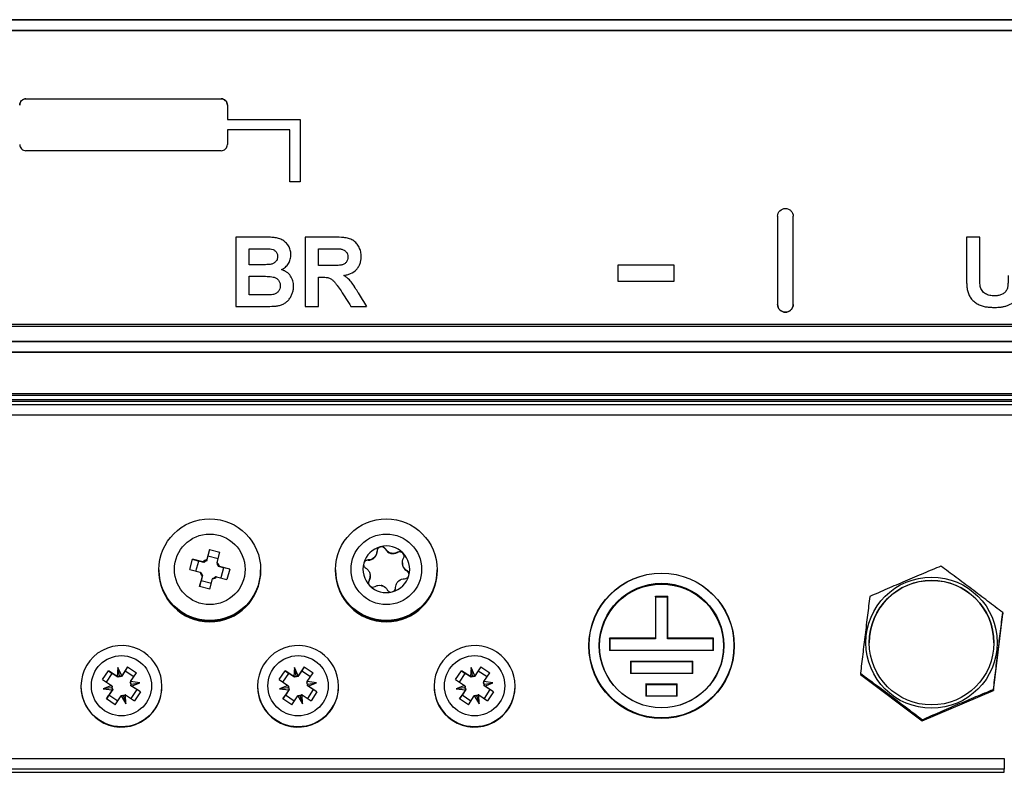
# Model space of a CAD drawing. Header units: millimetres. Extents: x 82 to 1002, y -172 to 1064.
# Tile 72 of 159: x 607 to 655, y 264 to 301. Entities that reach past the tile are written whole.
import ezdxf

# ---------------------------------------------------------------- set-up
doc = ezdxf.new("R2010")
doc.units = ezdxf.units.MM

msp = doc.modelspace()

# ---------------------------------------------------------------- linework, layer by layer
at = {"color": 7, "linetype": 'Continuous', "lineweight": 25}
for p, q in [((697.608, 300.563), (543.809, 300.563)), ((543.809, 300.553), (697.608, 300.553)), ((543.809, 300.053), (697.608, 300.053)), ((543.809, 300.036), (697.608, 300.036)), ((607.609, 296.752), (617.009, 296.752)), ((607.609, 296.752), (607.609, 296.751)), ((607.609, 296.751), (617.009, 296.751)), ((617.009, 296.751), (617.009, 296.752)), ((617.309, 296.452), (617.309, 296.451)), ((617.309, 296.451), (617.309, 295.751)), ((617.309, 295.752), (620.809, 295.752)), ((617.309, 295.751), (620.809, 295.751)), ((620.809, 295.752), (620.809, 295.751)), ((620.809, 295.751), (620.809, 292.752)), ((620.309, 295.252), (617.309, 295.252)), ((617.309, 295.252), (617.309, 294.552)), ((620.309, 292.752), (620.309, 295.252)), ((617.009, 294.252), (607.609, 294.252)), ((620.809, 292.752), (620.309, 292.752)), ((643.796, 291.1), (643.796, 286.851)), ((644.546, 286.851), (644.546, 291.1)), ((619.057, 290.091), (617.712, 290.091)), ((617.712, 290.091), (617.712, 286.753)), ((617.712, 290.091), (617.712, 290.091)), ((619.057, 290.091), (619.057, 290.091)), ((621.051, 290.091), (621.051, 286.753)), ((622.452, 290.091), (621.051, 290.091)), ((621.051, 290.091), (621.051, 290.091)), ((622.452, 290.091), (622.452, 290.091)), ((653.524, 290.091), (652.882, 290.091)), ((653.524, 290.091), (652.882, 290.091)), ((652.882, 290.091), (652.882, 288.318)), ((652.882, 290.091), (652.882, 290.091)), ((653.524, 288.279), (653.524, 290.091)), ((653.524, 290.091), (653.524, 290.091)), ((618.355, 289.535), (618.762, 289.535)), ((618.355, 288.764), (618.355, 289.535)), ((620.366, 289.251), (620.366, 289.251)), ((621.693, 289.535), (622.239, 289.535)), ((621.693, 288.721), (621.693, 289.535)), ((623.748, 289.166), (623.748, 289.166)), ((618.819, 288.765), (618.355, 288.765)), ((618.819, 288.764), (618.355, 288.764)), ((618.819, 288.765), (618.819, 288.764)), ((619.334, 288.776), (619.334, 288.776)), ((622.21, 288.722), (621.693, 288.722)), ((622.21, 288.721), (621.693, 288.721)), ((622.21, 288.722), (622.21, 288.721)), ((636.121, 288.753), (638.796, 288.753)), ((636.121, 288.753), (636.121, 288.752)), ((636.121, 288.752), (638.796, 288.752)), ((636.121, 287.952), (636.121, 288.752)), ((638.796, 288.753), (638.796, 288.752)), ((638.796, 288.752), (638.796, 287.952)), ((618.355, 288.208), (618.926, 288.208)), ((618.355, 287.309), (618.355, 288.208)), ((620.495, 287.721), (620.495, 287.72)), ((621.693, 288.165), (621.837, 288.165)), ((621.693, 286.753), (621.693, 288.165)), ((638.796, 287.952), (636.121, 287.952)), ((653.55, 287.721), (653.55, 287.72)), ((619.01, 287.309), (618.355, 287.309)), ((619.01, 287.309), (618.355, 287.309)), ((619.01, 287.309), (619.01, 287.309)), ((619.496, 287.33), (619.496, 287.33)), ((623.6, 287.414), (623.6, 287.413)), ((654.229, 287.267), (654.229, 287.266)), ((617.712, 286.753), (618.843, 286.753)), ((621.051, 286.753), (621.693, 286.753)), ((623.254, 286.753), (624.005, 286.753)), ((624.005, 286.753), (624.005, 286.753)), ((644.171, 286.476), (644.171, 286.476)), ((698.927, 285.879), (542.49, 285.879)), ((542.532, 285.802), (698.885, 285.802)), ((697.608, 285.074), (543.809, 285.074)), ((697.608, 285.055), (543.809, 285.055)), ((697.608, 284.555), (543.809, 284.555)), ((543.809, 284.547), (697.608, 284.547)), ((540.809, 282.556), (700.608, 282.556)), ((545.722, 282.202), (695.695, 282.202)), ((546.067, 282.489), (695.35, 282.489)), ((694.322, 282.254), (547.096, 282.254)), ((582.287, 282.027), (659.13, 282.027)), ((659.13, 281.514), (582.287, 281.514)), ((616.454, 275.058), (616.319, 274.564)), ((616.454, 275.058), (616.374, 274.749)), ((616.454, 275.058), (616.951, 274.922)), ((616.816, 274.428), (616.951, 274.922)), ((624.513, 274.963), (624.513, 274.978)), ((624.913, 275.068), (624.913, 275.083)), ((625.499, 274.908), (625.499, 274.922)), ((615.499, 274.093), (615.635, 274.59)), ((616.129, 274.455), (615.635, 274.59)), ((615.635, 274.59), (615.927, 274.494)), ((615.795, 274.012), (615.927, 274.494)), ((616.178, 274.426), (615.927, 274.494)), ((616.374, 274.749), (616.305, 274.498)), ((616.374, 274.749), (616.867, 274.615)), ((624.082, 274.536), (624.082, 274.55)), ((614.009, 274.078), (614.009, 274.052)), ((614.009, 274.028), (614.009, 274.017)), ((615.499, 274.093), (615.993, 273.958)), ((617.126, 274.167), (616.875, 274.235)), ((617.418, 274.103), (616.924, 274.238)), ((617.126, 274.167), (616.994, 273.685)), ((617.418, 274.103), (617.126, 274.167)), ((617.418, 274.103), (617.283, 273.606)), ((618.909, 274.052), (618.909, 274.078)), ((618.909, 274.017), (618.909, 274.028)), ((622.509, 274.078), (622.509, 274.06)), ((622.509, 274.028), (622.509, 274.017)), ((625.73, 274.41), (625.73, 274.397)), ((625.944, 274.027), (625.944, 274.041)), ((627.409, 274.06), (627.409, 274.078)), ((627.409, 274.017), (627.409, 274.028)), ((616.101, 273.768), (615.966, 273.274)), ((615.966, 273.274), (616.046, 273.551)), ((616.115, 273.802), (616.046, 273.551)), ((616.539, 273.416), (616.046, 273.551)), ((616.463, 273.139), (616.598, 273.632)), ((616.789, 273.741), (617.283, 273.606)), ((624.127, 273.55), (624.127, 273.564)), ((624.187, 273.767), (624.187, 273.78)), ((616.463, 273.139), (615.966, 273.274)), ((637.909, 272.806), (638.509, 272.806)), ((637.909, 272.806), (637.909, 270.782)), ((637.922, 272.78), (637.909, 272.806)), ((637.922, 272.78), (637.922, 270.756)), ((637.922, 272.78), (638.495, 272.78)), ((638.495, 272.78), (638.509, 272.806)), ((638.495, 270.756), (638.495, 272.78)), ((638.509, 270.782), (638.509, 272.806)), ((654.186, 268.261), (654.634, 271.956)), ((654.634, 272.013), (654.634, 271.956)), ((637.909, 270.782), (635.709, 270.782)), ((635.709, 270.782), (635.709, 270.182)), ((635.722, 270.756), (635.709, 270.782)), ((635.722, 270.756), (635.722, 270.182)), ((637.922, 270.756), (635.722, 270.756)), ((637.922, 270.756), (637.909, 270.782)), ((638.495, 270.756), (638.509, 270.782)), ((640.695, 270.756), (638.495, 270.756)), ((640.709, 270.782), (638.509, 270.782)), ((640.695, 270.756), (640.709, 270.782)), ((640.695, 270.182), (640.695, 270.756)), ((640.709, 270.182), (640.709, 270.782)), ((640.709, 270.182), (635.709, 270.182)), ((648.209, 270.565), (648.209, 270.563)), ((654.209, 270.563), (654.209, 270.565)), ((612.041, 269.37), (612.007, 268.933)), ((612.222, 268.977), (612.041, 269.37)), ((612.111, 268.966), (612.041, 269.37)), ((612.505, 269.403), (612.222, 268.977)), ((612.505, 269.403), (612.385, 269.211)), ((612.505, 269.403), (612.934, 269.119)), ((620.541, 269.37), (620.507, 268.933)), ((620.722, 268.977), (620.541, 269.37)), ((620.611, 268.966), (620.541, 269.37)), ((621.005, 269.403), (620.722, 268.977)), ((621.005, 269.403), (620.885, 269.211)), ((621.005, 269.403), (621.434, 269.119)), ((629.041, 269.37), (629.007, 268.933)), ((629.222, 268.977), (629.041, 269.37)), ((629.111, 268.966), (629.041, 269.37)), ((629.505, 269.403), (629.222, 268.977)), ((629.505, 269.403), (629.385, 269.211)), ((629.505, 269.403), (629.934, 269.119)), ((636.709, 269.682), (639.709, 269.682)), ((636.709, 269.682), (636.709, 269.082)), ((636.722, 269.656), (636.709, 269.682)), ((636.722, 269.656), (636.722, 269.082)), ((636.722, 269.656), (639.695, 269.656)), ((639.695, 269.656), (639.709, 269.682)), ((639.695, 269.082), (639.695, 269.656)), ((639.709, 269.082), (639.709, 269.682)), ((611.296, 268.787), (611.581, 269.216)), ((611.296, 268.787), (611.723, 268.504)), ((611.482, 268.664), (611.761, 269.085)), ((612.007, 268.933), (611.581, 269.216)), ((611.581, 269.216), (611.761, 269.085)), ((612.038, 268.902), (611.761, 269.085)), ((612.108, 268.924), (612.111, 268.966)), ((612.111, 268.966), (612.129, 268.928)), ((612.385, 269.211), (612.202, 268.935)), ((612.385, 269.211), (612.809, 268.93)), ((612.651, 268.692), (612.934, 269.119)), ((619.796, 268.787), (620.081, 269.216)), ((619.796, 268.787), (620.223, 268.504)), ((619.982, 268.664), (620.261, 269.085)), ((620.507, 268.933), (620.081, 269.216)), ((620.081, 269.216), (620.261, 269.085)), ((620.538, 268.902), (620.261, 269.085)), ((620.608, 268.924), (620.611, 268.966)), ((620.611, 268.966), (620.629, 268.928)), ((620.885, 269.211), (620.702, 268.935)), ((620.885, 269.211), (621.309, 268.93)), ((621.151, 268.692), (621.434, 269.119)), ((628.296, 268.787), (628.581, 269.216)), ((628.296, 268.787), (628.723, 268.504)), ((628.482, 268.664), (628.761, 269.085)), ((629.007, 268.933), (628.581, 269.216)), ((628.581, 269.216), (628.761, 269.085)), ((629.038, 268.902), (628.761, 269.085)), ((629.108, 268.924), (629.111, 268.966)), ((629.111, 268.966), (629.129, 268.928)), ((629.385, 269.211), (629.202, 268.935)), ((629.385, 269.211), (629.809, 268.93)), ((629.651, 268.692), (629.934, 269.119)), ((639.709, 269.082), (636.709, 269.082)), ((647.783, 269.093), (647.783, 269.036)), ((647.783, 269.036), (650.761, 266.8)), ((610.259, 268.478), (610.259, 268.452)), ((611.723, 268.504), (611.324, 268.35)), ((611.723, 268.385), (611.324, 268.35)), ((611.324, 268.35), (611.766, 268.29)), ((611.766, 268.29), (611.483, 267.863)), ((611.786, 268.309), (611.603, 268.032)), ((611.723, 268.385), (611.76, 268.4)), ((611.764, 268.38), (611.723, 268.385)), ((613.093, 268.632), (612.651, 268.692)), ((612.653, 268.579), (612.694, 268.574)), ((612.694, 268.574), (612.657, 268.559)), ((612.941, 268.303), (612.661, 267.882)), ((612.941, 268.303), (612.664, 268.486)), ((612.694, 268.574), (613.093, 268.632)), ((612.695, 268.477), (613.093, 268.632)), ((613.121, 268.194), (612.695, 268.477)), ((613.121, 268.194), (612.941, 268.303)), ((614.159, 268.452), (614.159, 268.478)), ((618.759, 268.478), (618.759, 268.452)), ((620.223, 268.504), (619.824, 268.35)), ((620.223, 268.385), (619.824, 268.35)), ((619.824, 268.35), (620.266, 268.29)), ((620.266, 268.29), (619.983, 267.863)), ((620.286, 268.309), (620.103, 268.032)), ((620.223, 268.385), (620.26, 268.4)), ((620.264, 268.38), (620.223, 268.385)), ((621.593, 268.632), (621.151, 268.692)), ((621.153, 268.579), (621.194, 268.574)), ((621.194, 268.574), (621.157, 268.559)), ((621.441, 268.303), (621.161, 267.882)), ((621.441, 268.303), (621.164, 268.486)), ((621.194, 268.574), (621.593, 268.632)), ((621.195, 268.477), (621.593, 268.632)), ((621.621, 268.194), (621.195, 268.477)), ((621.621, 268.194), (621.441, 268.303)), ((622.659, 268.452), (622.659, 268.478)), ((627.259, 268.478), (627.259, 268.452)), ((628.723, 268.504), (628.324, 268.35)), ((628.723, 268.385), (628.324, 268.35)), ((628.324, 268.35), (628.766, 268.29)), ((628.766, 268.29), (628.483, 267.863)), ((628.786, 268.309), (628.603, 268.032)), ((628.723, 268.385), (628.76, 268.4)), ((628.764, 268.38), (628.723, 268.385)), ((630.093, 268.632), (629.651, 268.692)), ((629.653, 268.579), (629.694, 268.574)), ((629.694, 268.574), (629.657, 268.559)), ((629.941, 268.303), (629.661, 267.882)), ((629.941, 268.303), (629.664, 268.486)), ((629.694, 268.574), (630.093, 268.632)), ((629.695, 268.477), (630.093, 268.632)), ((630.121, 268.194), (629.695, 268.477)), ((630.121, 268.194), (629.941, 268.303)), ((631.159, 268.452), (631.159, 268.478)), ((637.459, 268.582), (638.959, 268.582)), ((637.459, 268.582), (637.459, 267.983)), ((637.472, 268.556), (637.459, 268.582)), ((637.472, 268.556), (637.472, 267.983)), ((637.472, 268.556), (638.945, 268.556)), ((638.945, 268.556), (638.959, 268.582)), ((638.945, 267.983), (638.945, 268.556)), ((638.959, 267.983), (638.959, 268.582)), ((654.186, 268.317), (654.186, 268.261)), ((611.483, 267.863), (611.603, 268.032)), ((611.912, 267.578), (611.483, 267.863)), ((612.027, 267.751), (611.603, 268.032)), ((611.912, 267.578), (612.195, 268.005)), ((612.195, 268.005), (612.422, 267.622)), ((612.311, 267.996), (612.29, 268.031)), ((612.309, 268.035), (612.311, 267.996)), ((612.311, 267.996), (612.422, 267.622)), ((612.422, 267.622), (612.41, 268.048)), ((612.41, 268.048), (612.837, 267.765)), ((613.121, 268.194), (612.837, 267.765)), ((619.983, 267.863), (620.103, 268.032)), ((620.412, 267.578), (619.983, 267.863)), ((620.527, 267.751), (620.103, 268.032)), ((620.412, 267.578), (620.695, 268.005)), ((620.695, 268.005), (620.922, 267.622)), ((620.811, 267.996), (620.79, 268.031)), ((620.809, 268.035), (620.811, 267.996)), ((620.811, 267.996), (620.922, 267.622)), ((620.922, 267.622), (620.91, 268.048)), ((620.91, 268.048), (621.337, 267.765)), ((621.621, 268.194), (621.337, 267.765)), ((628.483, 267.863), (628.603, 268.032)), ((628.912, 267.578), (628.483, 267.863)), ((629.027, 267.751), (628.603, 268.032)), ((628.912, 267.578), (629.195, 268.005)), ((629.195, 268.005), (629.422, 267.622)), ((629.311, 267.996), (629.29, 268.031)), ((629.309, 268.035), (629.311, 267.996)), ((629.311, 267.996), (629.422, 267.622)), ((629.422, 267.622), (629.41, 268.048)), ((629.41, 268.048), (629.837, 267.765)), ((630.121, 268.194), (629.837, 267.765)), ((638.959, 267.983), (637.459, 267.983)), ((650.761, 266.8), (654.186, 268.261)), ((650.761, 266.857), (650.761, 266.8)), ((586.709, 264.994), (654.709, 264.994)), ((654.709, 264.994), (654.709, 264.482)), ((654.709, 264.482), (586.709, 264.482)), ((586.709, 264.324), (654.709, 264.324)), ((586.709, 264.324), (654.709, 264.324)), ((654.709, 264.324), (654.709, 264.482)), ((654.709, 264.324), (654.709, 264.324))]:
    msp.add_line(p, q, dxfattribs=at)
at = {"color": 7, "linetype": 'Continuous', "lineweight": 25, "flags": 128}
msp.add_lwpolyline([(624.127, 273.55), (624.102, 273.485), (624.097, 273.441)], dxfattribs=at)
at = {"color": 7, "linetype": 'Continuous', "lineweight": 25}
for centre, radius in [((616.459, 274.079), 2.449), ((624.959, 274.079), 2.449), ((616.459, 274.098), 1.7), ((624.959, 274.098), 1.7), ((638.208, 270.413), 3.499), ((638.209, 270.427), 3.486), ((651.208, 270.566), 3.159), ((651.209, 270.566), 2.999), ((638.209, 270.427), 2.999), ((638.209, 270.407), 2.98), ((612.209, 268.491), 1.45), ((620.709, 268.491), 1.45), ((629.209, 268.491), 1.45)]:
    msp.add_circle(centre, radius, dxfattribs=at)
for centre, radius, start, end in [((624.958, 274.098), 1.125, 104.7072, 164.707), ((624.086, 274.963), 0.427, 269.3602, 0.054), ((624.727, 274.963), 0.214, 29.3793, 180.0449), ((624.959, 274.097), 1.125, 44.7302, 104.7136), ((625.285, 275.278), 0.427, 209.3863, 300.0575), ((625.606, 274.723), 0.214, 0.0166, 120.0643), ((616.459, 274.098), 0.486, 106.6886, 132.7283), ((616.459, 274.082), 0.444, 110.1833, 129.2336), ((624.079, 274.322), 0.214, 89.359, 179.9912), ((624.958, 274.095), 0.815, 131.7732, 137.6409), ((624.086, 274.975), 0.427, 309.0978, 320.3164), ((624.959, 274.094), 0.816, 71.7889, 77.6549), ((625.285, 275.29), 0.427, 249.1142, 260.3296), ((624.959, 274.098), 1.124, 344.7134, 44.7301), ((616.459, 274.053), 2.45, 180.0141, 359.9859), ((616.459, 274.029), 2.45, 180.0141, 359.9859), ((616.459, 274.017), 2.45, 180.0141, 359.9859), ((616.459, 274.082), 0.444, 20.1969, 39.2538), ((616.459, 274.098), 0.486, 16.701, 42.7497), ((624.959, 274.061), 2.45, 180.0141, 359.9859), ((624.959, 274.029), 2.45, 180.0141, 359.9859), ((624.959, 274.017), 2.45, 180.0141, 359.9859), ((624.958, 274.098), 1.124, 164.7134, 224.7301), ((626.157, 274.397), 0.427, 180.0033, 240.0776), ((624.959, 274.095), 0.815, 11.787, 17.6565), ((626.157, 274.41), 0.427, 189.1107, 200.3327), ((625.838, 273.842), 0.213, 0.0027, 60.0782), ((616.458, 274.098), 0.486, 196.701, 222.7497), ((616.458, 274.082), 0.444, 200.1969, 219.2538), ((616.459, 274.098), 0.486, 286.6886, 312.7283), ((616.459, 274.082), 0.444, 290.1833, 309.2336), ((623.76, 273.767), 0.427, 329.3603, 359.9995), ((624.958, 274.095), 0.815, 191.787, 197.6565), ((623.76, 273.78), 0.427, 9.1107, 20.3327), ((624.959, 274.098), 1.125, 284.7072, 344.707), ((624.959, 274.095), 0.815, 311.7732, 317.6409), ((625.831, 273.214), 0.427, 129.0978, 140.3164), ((651.209, 270.562), 3, 0.0135, 179.9865), ((624.959, 274.099), 1.125, 224.7302, 284.7136), ((624.959, 274.095), 0.816, 251.7889, 257.6549), ((624.632, 272.899), 0.427, 69.1142, 80.3296), ((612.209, 268.477), 1.95, 56.4321, 179.9818), ((620.709, 268.477), 1.95, 56.4321, 179.9818), ((629.209, 268.477), 1.95, 56.4321, 179.9818), ((612.209, 268.478), 1.949, 0.0022, 56.4444), ((620.709, 268.478), 1.949, 0.0022, 56.4444), ((629.209, 268.478), 1.949, 0.0022, 56.4444), ((612.209, 268.479), 0.456, 102.719, 112.0256), ((612.209, 268.479), 0.456, 90.8277, 100.0908), ((620.709, 268.479), 0.456, 102.719, 112.0256), ((620.709, 268.479), 0.456, 90.8277, 100.0908), ((629.209, 268.479), 0.456, 102.719, 112.0256), ((629.209, 268.479), 0.456, 90.8277, 100.0908), ((612.208, 268.452), 1.949, 180.0022, 236.4444), ((612.209, 268.452), 1.95, 236.4281, 359.9858), ((612.208, 268.479), 0.455, 180.8283, 190.0809), ((612.208, 268.479), 0.456, 192.6273, 202.0394), ((612.209, 268.479), 0.456, 12.6273, 22.0394), ((612.209, 268.479), 0.455, 0.8283, 10.0809), ((620.708, 268.452), 1.949, 180.0022, 236.4444), ((620.709, 268.452), 1.95, 236.4281, 359.9858), ((620.708, 268.479), 0.455, 180.8283, 190.0809), ((620.708, 268.479), 0.456, 192.6273, 202.0394), ((620.709, 268.479), 0.456, 12.6273, 22.0394), ((620.709, 268.479), 0.455, 0.8283, 10.0809), ((629.208, 268.452), 1.949, 180.0022, 236.4444), ((629.209, 268.452), 1.95, 236.4281, 359.9858), ((629.208, 268.479), 0.455, 180.8283, 190.0809), ((629.208, 268.479), 0.456, 192.6273, 202.0394), ((629.209, 268.479), 0.456, 12.6273, 22.0394), ((629.209, 268.479), 0.455, 0.8283, 10.0809), ((612.209, 268.48), 0.456, 270.8277, 280.234), ((612.209, 268.48), 0.456, 282.7787, 292.0256), ((620.709, 268.48), 0.456, 270.8277, 280.234), ((620.709, 268.48), 0.456, 282.7787, 292.0256), ((629.209, 268.48), 0.456, 270.8277, 280.234), ((629.209, 268.48), 0.456, 282.7787, 292.0256)]:
    msp.add_arc(centre, radius, start, end, dxfattribs=at)
at = {"color": 8, "linetype": 'Continuous', "lineweight": 25}
for centre in [(612.209, 268.478), (620.709, 268.478), (629.209, 268.478)]:
    msp.add_arc(centre, 1.95, 180.0137, 359.9863, dxfattribs=at)
at = {"color": 7, "linetype": 'Continuous', "lineweight": 25}
for centre, major_axis, ratio, start_param, end_param in [((499.361, 485.395), (-751.923, 1199.9), 0.000356, 1.736248, 1.736888), ((502.94, 485.395), (-734.512, 1199.5), 0.000352, 1.736393, 1.736951), ((502.94, 485.395), (-734.756, 1199.9), 0.000352, 1.736337, 1.736896), ((612.071, 268.491), (0.377, -0.293), 0.879365, 2.088042, 2.30933), ((612.336, 268.541), (0.32, 0.38), 0.869621, 1.020206, 1.237657), ((620.571, 268.491), (0.377, -0.293), 0.879365, 2.088042, 2.30933), ((620.836, 268.541), (0.32, 0.38), 0.869621, 1.020206, 1.237657), ((629.071, 268.491), (0.377, -0.293), 0.879365, 2.088042, 2.30933), ((629.336, 268.541), (0.32, 0.38), 0.869621, 1.020206, 1.237657), ((612.157, 268.619), (-0.119, 0.51), 0.857631, 1.595447, 1.808415), ((612.19, 268.342), (0.428, -0.011), 0.929256, 3.073148, 3.300435), ((612.227, 268.612), (0.042, 0.498), 0.856423, 4.719306, 4.946594), ((612.26, 268.352), (0.452, 0.035), 0.924999, 0.220125, 0.433093), ((620.657, 268.619), (-0.119, 0.51), 0.857631, 1.595447, 1.808415), ((620.69, 268.342), (0.428, -0.011), 0.929256, 3.073148, 3.300435), ((620.727, 268.612), (0.042, 0.498), 0.856423, 4.719306, 4.946594), ((620.76, 268.352), (0.452, 0.035), 0.924999, 0.220125, 0.433093), ((629.157, 268.619), (-0.119, 0.51), 0.857631, 1.595447, 1.808415), ((629.19, 268.342), (0.428, -0.011), 0.929256, 3.073148, 3.300435), ((629.227, 268.612), (0.042, 0.498), 0.856423, 4.719306, 4.946594), ((629.26, 268.352), (0.452, 0.035), 0.924999, 0.220125, 0.433093), ((612.092, 268.408), (0.424, -0.145), 0.901362, 5.247963, 5.47525), ((612.352, 268.49), (0.397, 0.291), 0.880879, 4.048953, 4.26192), ((620.592, 268.408), (0.424, -0.145), 0.901362, 5.247963, 5.47525), ((620.852, 268.49), (0.397, 0.291), 0.880879, 4.048953, 4.26192), ((629.092, 268.408), (0.424, -0.145), 0.901362, 5.247963, 5.47525), ((629.352, 268.49), (0.397, 0.291), 0.880879, 4.048953, 4.26192)]:
    msp.add_ellipse(centre, major_axis=major_axis, ratio=ratio, start_param=start_param, end_param=end_param, dxfattribs=at)
for points, knots in [([(607.309, 296.452), (607.309, 296.53), (607.341, 296.608), (607.451, 296.719), (607.529, 296.752), (607.609, 296.752)], [0, 0, 0, 0, 0.5, 0.5, 1, 1, 1, 1]), ([(607.609, 296.751), (607.529, 296.751), (607.451, 296.718), (607.341, 296.607), (607.309, 296.53), (607.309, 296.451)], [0, 0, 0, 0, 0.5, 0.5, 1, 1, 1, 1]), ([(617.009, 296.752), (617.089, 296.752), (617.166, 296.719), (617.277, 296.608), (617.309, 296.53), (617.309, 296.452)], [0, 0, 0, 0, 0.5, 0.5, 1, 1, 1, 1]), ([(617.309, 296.451), (617.309, 296.53), (617.277, 296.607), (617.167, 296.718), (617.089, 296.751), (617.009, 296.751)], [0, 0, 0, 0, 0.5, 0.5, 1, 1, 1, 1]), ([(607.309, 294.552), (607.309, 294.473), (607.341, 294.396), (607.451, 294.285), (607.529, 294.252), (607.609, 294.252)], [0, 0, 0, 0, 0.5, 0.5, 1, 1, 1, 1]), ([(617.009, 294.252), (617.089, 294.252), (617.166, 294.285), (617.277, 294.396), (617.309, 294.473), (617.309, 294.552)], [0, 0, 0, 0, 0.5, 0.5, 1, 1, 1, 1]), ([(643.796, 291.1), (643.796, 291.149), (643.806, 291.197), (643.843, 291.288), (643.871, 291.329), (643.974, 291.434), (644.072, 291.475), (644.171, 291.475)], [0, 0, 0, 0, 0.25, 0.25, 0.5, 0.5, 1, 1, 1, 1]), ([(644.171, 291.475), (644.221, 291.475), (644.27, 291.465), (644.361, 291.427), (644.403, 291.399), (644.506, 291.295), (644.546, 291.198), (644.546, 291.1)], [0, 0, 0, 0, 0.25, 0.25, 0.5, 0.5, 1, 1, 1, 1]), ([(620.366, 289.251), (620.365, 289.288), (620.364, 289.325), (620.355, 289.397), (620.347, 289.433), (620.327, 289.504), (620.314, 289.539), (620.284, 289.605), (620.266, 289.637), (620.207, 289.73), (620.16, 289.789), (620.052, 289.888), (619.992, 289.932), (619.862, 290.002), (619.793, 290.027), (619.648, 290.061), (619.574, 290.07), (619.464, 290.079), (619.427, 290.082), (619.353, 290.086), (619.316, 290.087), (619.205, 290.09), (619.131, 290.091), (619.057, 290.091)], [0, 0, 0, 0, 0.0625, 0.0625, 0.125, 0.125, 0.1875, 0.1875, 0.25, 0.25, 0.375, 0.375, 0.5, 0.5, 0.625, 0.625, 0.75, 0.75, 0.8125, 0.8125, 0.875, 0.875, 1, 1, 1, 1]), ([(623.748, 289.166), (623.748, 289.204), (623.747, 289.242), (623.739, 289.317), (623.733, 289.354), (623.709, 289.464), (623.684, 289.537), (623.615, 289.672), (623.574, 289.736), (623.473, 289.852), (623.415, 289.9), (623.285, 289.98), (623.212, 290.008), (623.064, 290.047), (622.988, 290.06), (622.759, 290.086), (622.606, 290.09), (622.452, 290.091)], [0, 0, 0, 0, 0.0625, 0.0625, 0.125, 0.125, 0.25, 0.25, 0.375, 0.375, 0.5, 0.5, 0.625, 0.625, 0.75, 0.75, 1, 1, 1, 1]), ([(618.762, 289.535), (618.863, 289.535), (618.964, 289.534), (619.116, 289.533), (619.166, 289.532), (619.267, 289.529), (619.317, 289.528), (619.368, 289.523)], [0, 0, 0, 0, 0.5, 0.5, 0.75, 0.75, 1, 1, 1, 1]), ([(619.724, 289.155), (619.723, 289.13), (619.722, 289.105), (619.714, 289.056), (619.708, 289.032), (619.679, 288.963), (619.649, 288.921), (619.574, 288.853), (619.529, 288.828), (619.435, 288.792), (619.384, 288.783), (619.334, 288.776)], [0, 0, 0, 0, 0.125, 0.125, 0.25, 0.25, 0.5, 0.5, 0.75, 0.75, 1, 1, 1, 1]), ([(619.724, 289.155), (619.723, 289.13), (619.722, 289.105), (619.714, 289.057), (619.708, 289.033), (619.679, 288.963), (619.649, 288.921), (619.574, 288.854), (619.529, 288.828), (619.435, 288.792), (619.384, 288.783), (619.334, 288.776)], [0, 0, 0, 0, 0.125, 0.125, 0.25, 0.25, 0.5, 0.5, 0.75, 0.75, 1, 1, 1, 1]), ([(619.368, 289.523), (619.415, 289.516), (619.462, 289.508), (619.55, 289.474), (619.592, 289.448), (619.66, 289.381), (619.685, 289.34), (619.71, 289.273), (619.716, 289.25), (619.723, 289.203), (619.724, 289.179), (619.724, 289.155)], [0, 0, 0, 0, 0.25, 0.25, 0.5, 0.5, 0.75, 0.75, 0.875, 0.875, 1, 1, 1, 1]), ([(619.914, 288.527), (619.948, 288.544), (619.982, 288.562), (620.045, 288.602), (620.075, 288.625), (620.159, 288.701), (620.207, 288.76), (620.286, 288.887), (620.317, 288.957), (620.347, 289.064), (620.355, 289.101), (620.364, 289.175), (620.365, 289.213), (620.366, 289.251)], [0, 0, 0, 0, 0.125, 0.125, 0.25, 0.25, 0.5, 0.5, 0.75, 0.75, 0.875, 0.875, 1, 1, 1, 1]), ([(622.239, 289.535), (622.324, 289.535), (622.409, 289.534), (622.537, 289.533), (622.58, 289.532), (622.665, 289.53), (622.707, 289.529), (622.749, 289.524)], [0, 0, 0, 0, 0.5, 0.5, 0.75, 0.75, 1, 1, 1, 1]), ([(622.749, 289.524), (622.797, 289.515), (622.845, 289.504), (622.933, 289.464), (622.974, 289.437), (623.042, 289.367), (623.068, 289.325), (623.1, 289.234), (623.104, 289.185), (623.106, 289.137)], [0, 0, 0, 0, 0.25, 0.25, 0.5, 0.5, 0.75, 0.75, 1, 1, 1, 1]), ([(622.911, 288.248), (622.968, 288.258), (623.024, 288.268), (623.135, 288.298), (623.189, 288.317), (623.347, 288.386), (623.445, 288.451), (623.562, 288.578), (623.596, 288.624), (623.654, 288.723), (623.678, 288.775), (623.715, 288.883), (623.727, 288.939), (623.744, 289.052), (623.747, 289.109), (623.748, 289.166)], [0, 0, 0, 0, 0.125, 0.125, 0.25, 0.25, 0.5, 0.5, 0.625, 0.625, 0.75, 0.75, 0.875, 0.875, 1, 1, 1, 1]), ([(619.334, 288.776), (619.291, 288.771), (619.248, 288.77), (619.162, 288.767), (619.12, 288.766), (618.991, 288.765), (618.905, 288.764), (618.819, 288.764)], [0, 0, 0, 0, 0.25, 0.25, 0.5, 0.5, 1, 1, 1, 1]), ([(619.334, 288.776), (619.291, 288.772), (619.248, 288.77), (619.162, 288.767), (619.12, 288.766), (618.991, 288.765), (618.905, 288.764), (618.819, 288.765)], [0, 0, 0, 0, 0.25, 0.25, 0.5, 0.5, 1, 1, 1, 1]), ([(623.106, 289.137), (623.104, 289.091), (623.101, 289.045), (623.074, 288.957), (623.052, 288.915), (622.991, 288.843), (622.954, 288.813), (622.891, 288.781), (622.87, 288.771), (622.825, 288.756), (622.802, 288.751), (622.731, 288.74), (622.684, 288.736), (622.59, 288.729), (622.542, 288.727), (622.4, 288.723), (622.305, 288.722), (622.21, 288.721)], [0, 0, 0, 0, 0.125, 0.125, 0.25, 0.25, 0.375, 0.375, 0.4375, 0.4375, 0.5, 0.5, 0.625, 0.625, 0.75, 0.75, 1, 1, 1, 1]), ([(623.106, 289.137), (623.104, 289.091), (623.101, 289.045), (623.074, 288.957), (623.052, 288.915), (622.991, 288.843), (622.954, 288.814), (622.891, 288.781), (622.87, 288.771), (622.825, 288.756), (622.802, 288.751), (622.731, 288.74), (622.684, 288.736), (622.59, 288.73), (622.542, 288.727), (622.4, 288.723), (622.305, 288.722), (622.21, 288.722)], [0, 0, 0, 0, 0.125, 0.125, 0.25, 0.25, 0.375, 0.375, 0.4375, 0.4375, 0.5, 0.5, 0.625, 0.625, 0.75, 0.75, 1, 1, 1, 1]), ([(618.926, 288.208), (619.025, 288.207), (619.124, 288.207), (619.272, 288.2), (619.321, 288.197), (619.419, 288.187), (619.468, 288.182), (619.564, 288.159), (619.61, 288.141), (619.695, 288.092), (619.733, 288.06), (619.794, 287.984), (619.817, 287.94), (619.839, 287.87), (619.845, 287.847), (619.851, 287.798), (619.852, 287.774), (619.853, 287.749)], [0, 0, 0, 0, 0.25, 0.25, 0.375, 0.375, 0.5, 0.5, 0.625, 0.625, 0.75, 0.75, 0.875, 0.875, 0.9375, 0.9375, 1, 1, 1, 1]), ([(620.495, 287.72), (620.494, 287.765), (620.492, 287.809), (620.481, 287.896), (620.472, 287.939), (620.437, 288.065), (620.397, 288.148), (620.296, 288.294), (620.231, 288.359), (620.121, 288.435), (620.082, 288.458), (620, 288.497), (619.957, 288.512), (619.914, 288.527)], [0, 0, 0, 0, 0.125, 0.125, 0.25, 0.25, 0.5, 0.5, 0.75, 0.75, 0.875, 0.875, 1, 1, 1, 1]), ([(623.6, 287.414), (623.555, 287.493), (623.51, 287.572), (623.415, 287.728), (623.365, 287.804), (623.258, 287.952), (623.197, 288.021), (623.096, 288.114), (623.06, 288.143), (622.987, 288.198), (622.949, 288.223), (622.911, 288.248)], [0, 0, 0, 0, 0.25, 0.25, 0.5, 0.5, 0.75, 0.75, 0.875, 0.875, 1, 1, 1, 1]), ([(623.6, 287.413), (623.555, 287.493), (623.51, 287.572), (623.415, 287.727), (623.365, 287.804), (623.258, 287.952), (623.197, 288.021), (623.096, 288.113), (623.06, 288.142), (622.987, 288.197), (622.949, 288.223), (622.911, 288.248)], [0, 0, 0, 0, 0.25, 0.25, 0.5, 0.5, 0.75, 0.75, 0.875, 0.875, 1, 1, 1, 1]), ([(652.882, 288.318), (652.883, 288.176), (652.885, 288.035), (652.899, 287.824), (652.904, 287.753), (652.921, 287.613), (652.933, 287.543), (652.947, 287.474)], [0, 0, 0, 0, 0.5, 0.5, 0.75, 0.75, 1, 1, 1, 1]), ([(653.55, 287.72), (653.534, 287.813), (653.531, 287.906), (653.524, 288.093), (653.525, 288.186), (653.524, 288.279)], [0, 0, 0, 0, 0.5, 0.5, 1, 1, 1, 1]), ([(654.894, 288.241), (654.893, 288.125), (654.893, 288.009), (654.883, 287.836), (654.878, 287.778), (654.863, 287.663), (654.85, 287.606), (654.799, 287.502), (654.763, 287.456), (654.677, 287.377), (654.627, 287.345), (654.52, 287.3), (654.462, 287.287), (654.346, 287.269), (654.288, 287.267), (654.229, 287.266)], [0, 0, 0, 0, 0.25, 0.25, 0.375, 0.375, 0.5, 0.5, 0.625, 0.625, 0.75, 0.75, 0.875, 0.875, 1, 1, 1, 1]), ([(654.248, 286.71), (654.352, 286.71), (654.455, 286.714), (654.607, 286.735), (654.658, 286.743), (654.759, 286.766), (654.809, 286.781), (654.954, 286.834), (655.046, 286.883), (655.171, 286.974), (655.21, 287.007), (655.281, 287.08), (655.314, 287.121), (655.4, 287.249), (655.44, 287.344), (655.494, 287.54), (655.506, 287.64), (655.524, 287.841), (655.528, 287.941), (655.535, 288.143), (655.536, 288.244), (655.536, 288.345)], [0, 0, 0, 0, 0.125, 0.125, 0.1875, 0.1875, 0.25, 0.25, 0.375, 0.375, 0.4375, 0.4375, 0.5, 0.5, 0.625, 0.625, 0.75, 0.75, 0.875, 0.875, 1, 1, 1, 1]), ([(619.853, 287.749), (619.851, 287.699), (619.848, 287.649), (619.817, 287.554), (619.793, 287.509), (619.726, 287.432), (619.686, 287.402), (619.618, 287.366), (619.595, 287.356), (619.546, 287.34), (619.521, 287.335), (619.496, 287.33)], [0, 0, 0, 0, 0.25, 0.25, 0.5, 0.5, 0.75, 0.75, 0.875, 0.875, 1, 1, 1, 1]), ([(619.853, 287.749), (619.851, 287.699), (619.848, 287.65), (619.817, 287.554), (619.793, 287.51), (619.726, 287.433), (619.686, 287.402), (619.618, 287.366), (619.595, 287.356), (619.546, 287.341), (619.521, 287.335), (619.496, 287.33)], [0, 0, 0, 0, 0.25, 0.25, 0.5, 0.5, 0.75, 0.75, 0.875, 0.875, 1, 1, 1, 1]), ([(619.652, 286.775), (619.71, 286.783), (619.768, 286.792), (619.88, 286.821), (619.934, 286.841), (620.04, 286.891), (620.09, 286.923), (620.181, 286.995), (620.223, 287.035), (620.299, 287.124), (620.331, 287.172), (620.389, 287.273), (620.413, 287.326), (620.453, 287.434), (620.469, 287.49), (620.49, 287.603), (620.493, 287.662), (620.495, 287.72)], [0, 0, 0, 0, 0.125, 0.125, 0.25, 0.25, 0.375, 0.375, 0.5, 0.5, 0.625, 0.625, 0.75, 0.75, 0.875, 0.875, 1, 1, 1, 1]), ([(621.837, 288.165), (621.889, 288.165), (621.94, 288.164), (622.042, 288.157), (622.094, 288.152), (622.194, 288.131), (622.241, 288.112), (622.33, 288.06), (622.37, 288.028), (622.442, 287.956), (622.474, 287.917), (622.538, 287.838), (622.569, 287.797), (622.66, 287.675), (622.72, 287.593), (622.78, 287.51)], [0, 0, 0, 0, 0.125, 0.125, 0.25, 0.25, 0.375, 0.375, 0.5, 0.5, 0.625, 0.625, 0.75, 0.75, 1, 1, 1, 1]), ([(654.229, 287.266), (654.154, 287.267), (654.08, 287.271), (653.972, 287.295), (653.936, 287.305), (653.866, 287.332), (653.832, 287.347), (653.769, 287.386), (653.739, 287.409), (653.684, 287.46), (653.66, 287.488), (653.617, 287.548), (653.598, 287.581), (653.569, 287.649), (653.56, 287.685), (653.55, 287.72)], [0, 0, 0, 0, 0.25, 0.25, 0.375, 0.375, 0.5, 0.5, 0.625, 0.625, 0.75, 0.75, 0.875, 0.875, 1, 1, 1, 1]), ([(619.496, 287.33), (619.456, 287.323), (619.416, 287.319), (619.335, 287.315), (619.294, 287.313), (619.172, 287.309), (619.091, 287.309), (619.01, 287.309)], [0, 0, 0, 0, 0.25, 0.25, 0.5, 0.5, 1, 1, 1, 1]), ([(619.496, 287.33), (619.456, 287.324), (619.416, 287.319), (619.335, 287.315), (619.294, 287.313), (619.172, 287.31), (619.091, 287.309), (619.01, 287.309)], [0, 0, 0, 0, 0.25, 0.25, 0.5, 0.5, 1, 1, 1, 1]), ([(652.947, 287.474), (652.956, 287.441), (652.966, 287.408), (652.989, 287.345), (653.003, 287.314), (653.049, 287.224), (653.087, 287.166), (653.173, 287.06), (653.221, 287.013), (653.328, 286.928), (653.386, 286.89), (653.507, 286.825), (653.571, 286.799), (653.703, 286.759), (653.77, 286.746), (653.905, 286.726), (653.973, 286.719), (654.111, 286.712), (654.179, 286.711), (654.248, 286.71)], [0, 0, 0, 0, 0.0625, 0.0625, 0.125, 0.125, 0.25, 0.25, 0.375, 0.375, 0.5, 0.5, 0.625, 0.625, 0.75, 0.75, 0.875, 0.875, 1, 1, 1, 1]), ([(618.843, 286.753), (618.978, 286.754), (619.113, 286.755), (619.383, 286.76), (619.518, 286.764), (619.652, 286.775)], [0, 0, 0, 0, 0.5, 0.5, 1, 1, 1, 1]), ([(644.171, 286.476), (644.121, 286.476), (644.073, 286.485), (643.981, 286.523), (643.94, 286.552), (643.836, 286.656), (643.796, 286.752), (643.796, 286.851)], [0, 0, 0, 0, 0.25, 0.25, 0.5, 0.5, 1, 1, 1, 1]), ([(643.796, 286.851), (643.796, 286.802), (643.806, 286.754), (643.843, 286.663), (643.871, 286.622), (643.974, 286.517), (644.072, 286.476), (644.171, 286.476)], [0, 0, 0, 0, 0.25, 0.25, 0.5, 0.5, 1, 1, 1, 1]), ([(644.546, 286.851), (644.546, 286.801), (644.537, 286.753), (644.5, 286.663), (644.472, 286.621), (644.369, 286.517), (644.271, 286.476), (644.171, 286.476)], [0, 0, 0, 0, 0.25, 0.25, 0.5, 0.5, 1, 1, 1, 1]), ([(644.171, 286.476), (644.221, 286.476), (644.27, 286.486), (644.361, 286.524), (644.403, 286.552), (644.506, 286.656), (644.546, 286.753), (644.546, 286.851)], [0, 0, 0, 0, 0.25, 0.25, 0.5, 0.5, 1, 1, 1, 1]), ([(624.513, 274.978), (624.514, 274.929), (624.506, 274.881), (624.473, 274.787), (624.448, 274.742), (624.415, 274.703)], [0, 0, 0, 0, 0.5, 0.5, 1, 1, 1, 1]), ([(624.673, 275.186), (624.626, 275.174), (624.585, 275.145), (624.528, 275.069), (624.513, 275.023), (624.513, 274.978)], [0, 0, 0, 0, 0.5, 0.5, 1, 1, 1, 1]), ([(624.913, 275.083), (624.891, 275.123), (624.856, 275.155), (624.769, 275.194), (624.719, 275.198), (624.673, 275.186)], [0, 0, 0, 0, 0.5, 0.5, 1, 1, 1, 1]), ([(625.499, 274.922), (625.458, 274.898), (625.412, 274.88), (625.315, 274.862), (625.264, 274.861), (625.214, 274.869)], [0, 0, 0, 0, 0.5, 0.5, 1, 1, 1, 1]), ([(625.758, 274.889), (625.724, 274.923), (625.679, 274.945), (625.585, 274.956), (625.539, 274.946), (625.499, 274.922)], [0, 0, 0, 0, 0.5, 0.5, 1, 1, 1, 1]), ([(624.082, 274.55), (624.036, 274.551), (623.991, 274.537), (623.915, 274.482), (623.886, 274.441), (623.873, 274.394)], [0, 0, 0, 0, 0.5, 0.5, 1, 1, 1, 1]), ([(625.79, 274.629), (625.813, 274.669), (625.824, 274.715), (625.813, 274.809), (625.792, 274.855), (625.758, 274.889)], [0, 0, 0, 0, 0.5, 0.5, 1, 1, 1, 1]), ([(623.873, 274.394), (623.861, 274.348), (623.864, 274.298), (623.901, 274.211), (623.933, 274.175), (623.973, 274.152)], [0, 0, 0, 0, 0.5, 0.5, 1, 1, 1, 1]), ([(623.973, 274.152), (624.015, 274.127), (624.052, 274.096), (624.116, 274.02), (624.142, 273.976), (624.16, 273.928)], [0, 0, 0, 0, 0.5, 0.5, 1, 1, 1, 1]), ([(625.944, 274.041), (625.903, 274.065), (625.865, 274.095), (625.801, 274.17), (625.775, 274.213), (625.757, 274.261)], [0, 0, 0, 0, 0.5, 0.5, 1, 1, 1, 1]), ([(626.044, 273.802), (626.056, 273.848), (626.053, 273.898), (626.016, 273.984), (625.984, 274.019), (625.944, 274.041)], [0, 0, 0, 0, 0.5, 0.5, 1, 1, 1, 1]), ([(651.656, 274.248), (651.383, 274.135), (651.106, 274.02), (650.677, 273.84), (650.532, 273.779), (650.238, 273.655), (650.089, 273.591), (649.647, 273.403), (649.358, 273.279), (648.929, 273.093), (648.787, 273.031), (648.506, 272.909), (648.368, 272.848), (648.231, 272.788)], [0, 0, 0, 0, 0.25, 0.25, 0.375, 0.375, 0.5, 0.5, 0.75, 0.75, 0.875, 0.875, 1, 1, 1, 1]), ([(654.634, 272.013), (654.397, 272.194), (654.155, 272.379), (653.783, 272.661), (653.657, 272.756), (653.401, 272.949), (653.271, 273.047), (652.888, 273.335), (652.636, 273.523), (652.263, 273.8), (652.14, 273.892), (651.895, 274.072), (651.775, 274.161), (651.656, 274.248)], [0, 0, 0, 0, 0.25, 0.25, 0.375, 0.375, 0.5, 0.5, 0.75, 0.75, 0.875, 0.875, 1, 1, 1, 1]), ([(624.127, 273.564), (624.104, 273.526), (624.093, 273.479), (624.104, 273.386), (624.125, 273.341), (624.159, 273.307)], [0, 0, 0, 0, 0.5, 0.5, 1, 1, 1, 1]), ([(625.835, 273.643), (625.881, 273.643), (625.927, 273.657), (626.002, 273.714), (626.031, 273.755), (626.044, 273.802)], [0, 0, 0, 0, 0.5, 0.5, 1, 1, 1, 1]), ([(624.159, 273.307), (624.193, 273.273), (624.238, 273.251), (624.332, 273.239), (624.379, 273.248), (624.418, 273.271)], [0, 0, 0, 0, 0.5, 0.5, 1, 1, 1, 1]), ([(624.418, 273.271), (624.46, 273.294), (624.505, 273.311), (624.603, 273.329), (624.653, 273.329), (624.704, 273.32)], [0, 0, 0, 0, 0.5, 0.5, 1, 1, 1, 1]), ([(625.004, 273.111), (625.026, 273.071), (625.061, 273.039), (625.148, 273.002), (625.198, 272.998), (625.244, 273.01)], [0, 0, 0, 0, 0.5, 0.5, 1, 1, 1, 1]), ([(625.244, 273.01), (625.291, 273.023), (625.332, 273.051), (625.389, 273.125), (625.404, 273.171), (625.404, 273.216)], [0, 0, 0, 0, 0.5, 0.5, 1, 1, 1, 1]), ([(625.404, 273.216), (625.404, 273.263), (625.412, 273.311), (625.445, 273.404), (625.469, 273.447), (625.502, 273.487)], [0, 0, 0, 0, 0.5, 0.5, 1, 1, 1, 1]), ([(648.231, 272.788), (648.195, 272.497), (648.159, 272.2), (648.103, 271.741), (648.084, 271.586), (648.046, 271.269), (648.026, 271.108), (647.968, 270.632), (647.93, 270.318), (647.874, 269.853), (647.856, 269.698), (647.819, 269.392), (647.801, 269.242), (647.783, 269.093)], [0, 0, 0, 0, 0.25, 0.25, 0.375, 0.375, 0.5, 0.5, 0.75, 0.75, 0.875, 0.875, 1, 1, 1, 1]), ([(654.186, 268.317), (654.222, 268.615), (654.258, 268.918), (654.314, 269.383), (654.333, 269.54), (654.372, 269.858), (654.391, 270.02), (654.449, 270.496), (654.487, 270.807), (654.543, 271.267), (654.561, 271.419), (654.598, 271.719), (654.616, 271.867), (654.634, 272.013)], [0, 0, 0, 0, 0.25, 0.25, 0.375, 0.375, 0.5, 0.5, 0.75, 0.75, 0.875, 0.875, 1, 1, 1, 1]), ([(647.783, 269.093), (648.02, 268.918), (648.262, 268.739), (648.634, 268.463), (648.76, 268.369), (649.016, 268.178), (649.146, 268.081), (649.529, 267.793), (649.781, 267.603), (650.154, 267.32), (650.278, 267.226), (650.522, 267.04), (650.642, 266.948), (650.761, 266.857)], [0, 0, 0, 0, 0.25, 0.25, 0.375, 0.375, 0.5, 0.5, 0.75, 0.75, 0.875, 0.875, 1, 1, 1, 1]), ([(650.761, 266.857), (651.034, 266.977), (651.312, 267.098), (651.74, 267.284), (651.885, 267.346), (652.179, 267.472), (652.328, 267.536), (652.77, 267.725), (653.059, 267.847), (653.488, 268.027), (653.63, 268.086), (653.911, 268.203), (654.05, 268.261), (654.186, 268.317)], [0, 0, 0, 0, 0.25, 0.25, 0.375, 0.375, 0.5, 0.5, 0.75, 0.75, 0.875, 0.875, 1, 1, 1, 1])]:
    msp.add_open_spline(points, degree=3, knots=knots, dxfattribs=at)
for points in [[(625.133, 274.891), (625.037, 274.928), (624.96, 274.998), (624.913, 275.083)], [(616.129, 274.455), (616.145, 274.445), (616.161, 274.436), (616.178, 274.426)], [(616.319, 274.564), (616.314, 274.542), (616.31, 274.521), (616.305, 274.498)], [(624.356, 274.644), (624.276, 274.58), (624.178, 274.548), (624.082, 274.55)], [(625.736, 274.342), (625.72, 274.443), (625.741, 274.545), (625.79, 274.629)], [(616.816, 274.428), (616.811, 274.407), (616.807, 274.385), (616.802, 274.363)], [(616.924, 274.238), (616.908, 274.237), (616.892, 274.236), (616.875, 274.235)], [(615.993, 273.958), (616.009, 273.949), (616.025, 273.939), (616.042, 273.929)], [(616.101, 273.768), (616.106, 273.779), (616.11, 273.79), (616.115, 273.802)], [(616.598, 273.632), (616.603, 273.643), (616.607, 273.654), (616.612, 273.666)], [(616.789, 273.741), (616.772, 273.74), (616.756, 273.739), (616.739, 273.739)], [(624.181, 273.848), (624.198, 273.747), (624.176, 273.646), (624.127, 273.564)], [(625.561, 273.546), (625.641, 273.61), (625.739, 273.643), (625.835, 273.643)], [(624.784, 273.298), (624.88, 273.262), (624.957, 273.194), (625.004, 273.111)], [(612.007, 268.933), (612.017, 268.923), (612.027, 268.912), (612.038, 268.902)], [(612.222, 268.977), (612.215, 268.963), (612.209, 268.949), (612.202, 268.935)], [(620.507, 268.933), (620.517, 268.923), (620.527, 268.912), (620.538, 268.902)], [(620.722, 268.977), (620.715, 268.963), (620.709, 268.949), (620.702, 268.935)], [(629.007, 268.933), (629.017, 268.923), (629.027, 268.912), (629.038, 268.902)], [(629.222, 268.977), (629.215, 268.963), (629.209, 268.949), (629.202, 268.935)], [(611.723, 268.504), (611.732, 268.494), (611.743, 268.483), (611.753, 268.473)], [(611.766, 268.29), (611.773, 268.296), (611.779, 268.302), (611.786, 268.309)], [(612.651, 268.692), (612.645, 268.678), (612.638, 268.664), (612.631, 268.65)], [(612.695, 268.477), (612.685, 268.48), (612.675, 268.483), (612.664, 268.486)], [(620.223, 268.504), (620.232, 268.494), (620.243, 268.483), (620.253, 268.473)], [(620.266, 268.29), (620.273, 268.296), (620.279, 268.302), (620.286, 268.309)], [(621.151, 268.692), (621.145, 268.678), (621.138, 268.664), (621.131, 268.65)], [(621.195, 268.477), (621.185, 268.48), (621.175, 268.483), (621.164, 268.486)], [(628.723, 268.504), (628.732, 268.494), (628.743, 268.483), (628.753, 268.473)], [(628.766, 268.29), (628.773, 268.296), (628.779, 268.302), (628.786, 268.309)], [(629.651, 268.692), (629.645, 268.678), (629.638, 268.664), (629.631, 268.65)], [(629.695, 268.477), (629.685, 268.48), (629.675, 268.483), (629.664, 268.486)], [(612.195, 268.005), (612.202, 268.011), (612.208, 268.017), (612.215, 268.024)], [(612.41, 268.048), (612.4, 268.051), (612.39, 268.054), (612.38, 268.057)], [(620.695, 268.005), (620.702, 268.011), (620.708, 268.017), (620.715, 268.024)], [(620.91, 268.048), (620.9, 268.051), (620.89, 268.054), (620.88, 268.057)], [(629.195, 268.005), (629.202, 268.011), (629.208, 268.017), (629.215, 268.024)], [(629.41, 268.048), (629.4, 268.051), (629.39, 268.054), (629.38, 268.057)]]:
    msp.add_open_spline(points, degree=3, dxfattribs=at)

doc.saveas('drawing.dxf')
